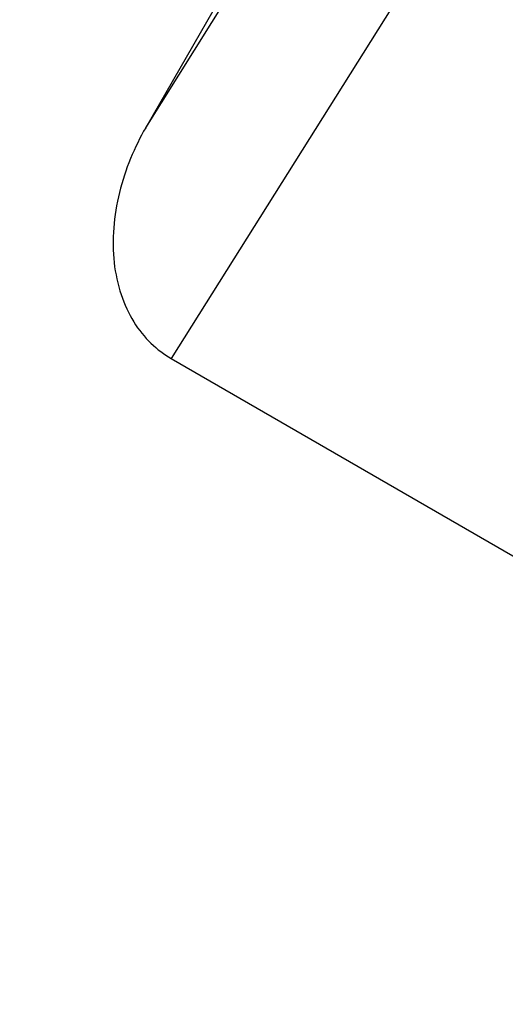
# Model space of a CAD drawing. Header units: millimetres. Extents: x 19 to 819, y 19 to 629.
# Tile 5 of 16: x 166 to 173, y 196 to 210. Entities that reach past the tile are written whole.
import ezdxf

# ---------------------------------------------------------------- set-up
doc = ezdxf.new("R2010")
doc.units = ezdxf.units.MM
doc.header["$LTSCALE"] = 3
doc.linetypes.add('SLD-Center', pattern=[19.05, 15.24, -1.27, 1.27, -1.27])
doc.linetypes.add('SLD-Solid', pattern=[0])
doc.layers.add('CENTER', color=40, linetype='SLD-Center')
doc.layers.add('DIMENSIONS', color=140, linetype='SLD-Solid', lineweight=25)
doc.styles.add('SLDTEXTSTYLE0', font='TXT', dxfattribs={"width": 0.7})
doc.dimstyles.new('SLDDIMSTYLE3', dxfattribs={"dimtxt": 6.474023, "dimasz": 9.906, "dimexe": 0, "dimexo": 0.0625, "dimgap": 1.618506, "dimtad": 0, "dimtih": 1, "dimtoh": 1, "dimrnd": 1e-09, "dimzin": 4, "dimdsep": 46, "dimtxsty": 'SLDTEXTSTYLE0', "dimsah": 1, "dimcen": 0, "dimadec": 0, "dimazin": 1, "dimtfac": 1, "dimtofl": 0, "dimtmove": 0, "dimatfit": 3, "dimfxl": 0, "dimfrac": 2, "dimtolj": 1, "dimtzin": 12, "dimarcsym": 0})

# ---------------------------------------------------------------- blocks, each defined once
blk = doc.blocks.new('_D_6')
at = {"layer": 'DIMENSIONS'}
for p, q in [((160.016, 192.162), (133.187, 162.273)), ((87.63, 171.675), (85.456, 171.675)), ((85.456, 171.675), (85.456, 161.385)), ((106.868, 171.675), (109.042, 171.675)), ((109.042, 171.675), (109.042, 161.385)), ((133.187, 162.273), (116.518, 162.273)), ((85.456, 161.385), (87.63, 161.385)), ((109.042, 161.385), (106.868, 161.385))]:
    blk.add_line(p, q, dxfattribs=at)
blk.add_solid([(160.016, 192.162), (152.265, 185.809), (154.533, 183.773)], dxfattribs=at)
at = {"layer": 'DIMENSIONS', "char_height": 6.35, "attachment_point": 1, "style": 'SLDTEXTSTYLE0'}
for s, insert in [('%%c', (82.743, 181.31)), ('70.0', (92.518, 181.31)), ('2.76', (87.63, 169.571)), ('B.C.', (88.306, 157.832))]:
    blk.add_mtext(s, dxfattribs=dict(at, insert=insert))

msp = doc.modelspace()

# ---------------------------------------------------------------- linework, layer by layer
for p, q in [((167.827214, 208.815998), (180.430122, 230.644875)), ((167.827214, 208.815998), (171.863614, 215.234547)), ((172.226384, 211.955239), (168.189984, 205.536691)), ((168.189984, 205.536691), (193.447665, 190.954162))]:
    msp.add_line(p, q)
msp.add_circle((183.395541, 218.20843), 50)
msp.add_open_spline([(167.827214, 208.815998), (167.668712, 208.541464), (167.535084, 208.226137), (167.371639, 207.563989), (167.343317, 207.218552), (167.413809, 206.581335), (167.512399, 206.291575), (167.800431, 205.827493), (167.988225, 205.653177), (168.189984, 205.536691)], degree=3, knots=[0, 0, 0, 0, 0.25, 0.25, 0.5, 0.5, 0.75, 0.75, 1, 1, 1, 1])
at = {"layer": 'CENTER', "linetype": 'SLD-Center'}
msp.add_circle((183.395541, 218.20843), 35, dxfattribs=at)

# ---------------------------------------------------------------- dimensions: what is measured, and where the dimension line sits
at = {"layer": 'DIMENSIONS'}
dim = msp.add_diameter_dim_2p(p1=(206.775009, 244.254552), p2=(160.016073, 192.162307), text='<>\\PB.C.', dimstyle='SLDDIMSTYLE3', dxfattribs=at)
dim.commit()
dim.dimension.update_dxf_attribs({"geometry": '_D_6', "text_midpoint": (97.249319, 165.618725), "dimtype": 163})

doc.saveas('drawing.dxf')
